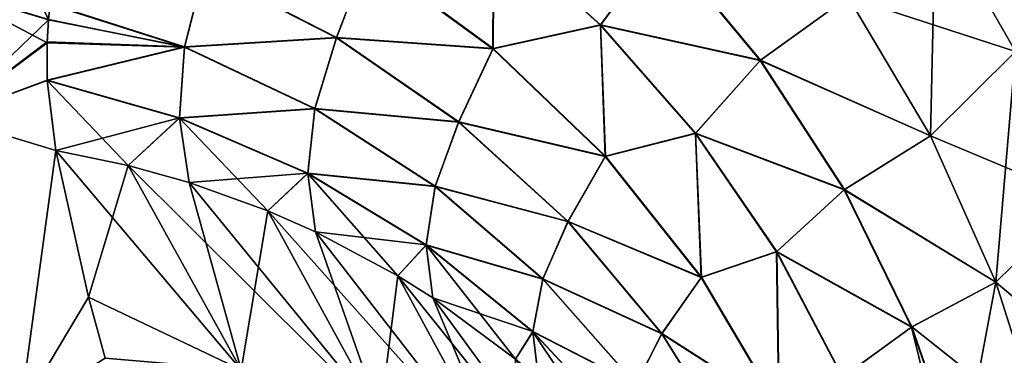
# Model space of a CAD drawing. Header units: metres. Extents: x -37.4 to 37.6, y -35 to 35.
# Tile 3 of 256: x -36.648 to -35.196, y -16.638 to -16.143. Entities that reach past the tile are written whole.
import ezdxf

# ---------------------------------------------------------------- set-up
doc = ezdxf.new("R2010")
doc.units = ezdxf.units.M
doc.layers.add('solid_506616_SW0001', color=7, linetype='CONTINUOUS')

msp = doc.modelspace()

# ---------------------------------------------------------------- linework, layer by layer
at = {"layer": 'solid_506616_SW0001'}
for points in [[(-35.179565, -16.189964, -143.933029), (-35.297615, -15.98372, -143.946823), (-35.149063, -15.863593, -144.105347)], [(-36.761719, -16.09617, -142.612671), (-36.7258, -15.881279, -143.118225), (-36.605644, -16.143187, -142.632019)], [(-36.7258, -15.881279, -143.118225), (-36.603409, -16.119709, -142.689804), (-36.605644, -16.143187, -142.632019)], [(-35.179569, -16.189959, -128.666977), (-35.297615, -15.983714, -128.653168), (-35.426491, -16.109421, -128.82164)], [(-35.305313, -16.314314, -143.778198), (-35.426479, -16.109417, -143.778351), (-35.297615, -15.98372, -143.946823)], [(-35.179565, -16.189964, -143.933029), (-35.305313, -16.314314, -143.778198), (-35.297615, -15.98372, -143.946823)], [(-35.179569, -16.189959, -128.666977), (-35.036598, -16.071548, -128.522354), (-35.297615, -15.983714, -128.653168)], [(-35.949482, -16.009232, -129.176025), (-36.135578, -16.050632, -129.39653), (-35.950302, -16.18615, -129.401733)], [(-35.95002, -16.18557, -143.199356), (-36.135326, -16.049995, -143.204681), (-35.949078, -16.008604, -143.425095)], [(-35.791939, -16.151283, -129.188736), (-35.949482, -16.009232, -129.176025), (-35.950302, -16.18615, -129.401733)], [(-35.95002, -16.18557, -143.199356), (-35.949078, -16.008604, -143.425095), (-35.791515, -16.150715, -143.412292)], [(-35.701283, -16.028082, -128.986023), (-35.949482, -16.009232, -129.176025), (-35.791939, -16.151283, -129.188736)], [(-35.791515, -16.150715, -143.412292), (-35.949078, -16.008604, -143.425095), (-35.700768, -16.027452, -143.614975)], [(-35.556179, -16.203175, -128.997513), (-35.701283, -16.028082, -128.986023), (-35.791939, -16.151283, -129.188736)], [(-35.791515, -16.150715, -143.412292), (-35.700768, -16.027452, -143.614975), (-35.555645, -16.202625, -143.603394)], [(-35.426491, -16.109421, -128.82164), (-35.701283, -16.028082, -128.986023), (-35.556179, -16.203175, -128.997513)], [(-35.555645, -16.202625, -143.603394), (-35.700768, -16.027452, -143.614975), (-35.426479, -16.109417, -143.778351)], [(-36.135578, -16.050632, -129.39653), (-36.376335, -16.069828, -129.638351), (-36.181, -16.169714, -129.638779)], [(-36.180801, -16.169165, -142.962433), (-36.37616, -16.069235, -142.962952), (-36.135326, -16.049995, -143.204681)], [(-35.950302, -16.18615, -129.401733), (-36.135578, -16.050632, -129.39653), (-36.181, -16.169714, -129.638779)], [(-36.180801, -16.169165, -142.962433), (-36.135326, -16.049995, -143.204681), (-35.95002, -16.18557, -143.199356)], [(-36.376335, -16.069828, -129.638351), (-36.603485, -16.120367, -129.911804), (-36.405148, -16.183765, -129.904114)], [(-36.405083, -16.18321, -142.69722), (-36.603409, -16.119709, -142.689804), (-36.37616, -16.069235, -142.962952)], [(-36.181, -16.169714, -129.638779), (-36.376335, -16.069828, -129.638351), (-36.405148, -16.183765, -129.904114)], [(-36.405083, -16.18321, -142.69722), (-36.37616, -16.069235, -142.962952), (-36.180801, -16.169165, -142.962433)], [(-36.761719, -16.09617, -142.612671), (-36.605644, -16.143187, -142.632019), (-36.755455, -16.287432, -142.092545)], [(-36.761616, -16.095779, -129.986267), (-36.607712, -16.17692, -130.05307), (-36.60561, -16.142838, -129.967117)], [(-36.755451, -16.287422, -130.507462), (-36.607712, -16.17692, -130.05307), (-36.761616, -16.095779, -129.986267)], [(-35.305328, -16.314312, -128.821793), (-35.426491, -16.109421, -128.82164), (-35.556179, -16.203175, -128.997513)], [(-35.555645, -16.202625, -143.603394), (-35.426479, -16.109417, -143.778351), (-35.305313, -16.314314, -143.778198)], [(-35.179569, -16.189959, -128.666977), (-35.426491, -16.109421, -128.82164), (-35.305328, -16.314312, -128.821793)], [(-36.605644, -16.143187, -142.632019), (-36.603409, -16.119709, -142.689804), (-36.405083, -16.18321, -142.69722)], [(-36.405148, -16.183765, -129.904114), (-36.603485, -16.120367, -129.911804), (-36.60561, -16.142838, -129.967117)], [(-36.755455, -16.287432, -142.092545), (-36.605644, -16.143187, -142.632019), (-36.607685, -16.175892, -142.549545)], [(-36.405148, -16.183765, -129.904114), (-36.60561, -16.142838, -129.967117), (-36.607712, -16.17692, -130.05307)], [(-36.607685, -16.175892, -142.549545), (-36.605644, -16.143187, -142.632019), (-36.405083, -16.18321, -142.69722)], [(-35.791939, -16.151283, -129.188736), (-35.950302, -16.18615, -129.401733), (-35.784878, -16.34491, -129.389603)], [(-35.784565, -16.344398, -143.211426), (-35.95002, -16.18557, -143.199356), (-35.791515, -16.150715, -143.412292)], [(-35.651836, -16.311012, -129.184433), (-35.791939, -16.151283, -129.188736), (-35.784878, -16.34491, -129.389603)], [(-35.556179, -16.203175, -128.997513), (-35.791939, -16.151283, -129.188736), (-35.651836, -16.311012, -129.184433)], [(-35.651398, -16.310511, -143.416519), (-35.791515, -16.150715, -143.412292), (-35.555645, -16.202625, -143.603394)], [(-35.784565, -16.344398, -143.211426), (-35.791515, -16.150715, -143.412292), (-35.651398, -16.310511, -143.416519)], [(-36.181, -16.169714, -129.638779), (-36.405148, -16.183765, -129.904114), (-36.213009, -16.274424, -129.885452)], [(-36.212925, -16.273912, -142.71579), (-36.405083, -16.18321, -142.69722), (-36.180801, -16.169165, -142.962433)], [(-36.000893, -16.294285, -129.625473), (-36.181, -16.169714, -129.638779), (-36.213009, -16.274424, -129.885452)], [(-36.212925, -16.273912, -142.71579), (-36.180801, -16.169165, -142.962433), (-36.000675, -16.293785, -142.975647)], [(-35.950302, -16.18615, -129.401733), (-36.181, -16.169714, -129.638779), (-36.000893, -16.294285, -129.625473)], [(-36.000675, -16.293785, -142.975647), (-36.180801, -16.169165, -142.962433), (-35.95002, -16.18557, -143.199356)], [(-36.755455, -16.287432, -142.092545), (-36.607685, -16.175892, -142.549545), (-36.607887, -16.232044, -142.402145)], [(-36.755451, -16.287422, -130.507462), (-36.607815, -16.232666, -130.199493), (-36.607712, -16.17692, -130.05307)], [(-36.607887, -16.232044, -142.402145), (-36.607685, -16.175892, -142.549545), (-36.405083, -16.18321, -142.69722)], [(-36.412689, -16.287678, -142.427628), (-36.607887, -16.232044, -142.402145), (-36.405083, -16.18321, -142.69722)], [(-36.405148, -16.183765, -129.904114), (-36.607712, -16.17692, -130.05307), (-36.607815, -16.232666, -130.199493)], [(-36.405148, -16.183765, -129.904114), (-36.607815, -16.232666, -130.199493), (-36.412613, -16.288204, -130.173752)], [(-36.412689, -16.287678, -142.427628), (-36.405083, -16.18321, -142.69722), (-36.212925, -16.273912, -142.71579)], [(-36.213009, -16.274424, -129.885452), (-36.405148, -16.183765, -129.904114), (-36.412613, -16.288204, -130.173752)], [(-35.784878, -16.34491, -129.389603), (-35.950302, -16.18615, -129.401733), (-36.000893, -16.294285, -129.625473)], [(-36.000675, -16.293785, -142.975647), (-35.95002, -16.18557, -143.199356), (-35.784565, -16.344398, -143.211426)], [(-35.432499, -16.394054, -128.986969), (-35.556179, -16.203175, -128.997513), (-35.651836, -16.311012, -129.184433)], [(-35.651398, -16.310511, -143.416519), (-35.555645, -16.202625, -143.603394), (-35.43195, -16.393593, -143.613892)], [(-35.305328, -16.314312, -128.821793), (-35.556179, -16.203175, -128.997513), (-35.432499, -16.394054, -128.986969)], [(-35.43195, -16.393593, -143.613892), (-35.555645, -16.202625, -143.603394), (-35.305313, -16.314314, -143.778198)], [(-35.083511, -16.407246, -128.652115), (-35.179569, -16.189959, -128.666977), (-35.305328, -16.314312, -128.821793)], [(-35.208561, -16.530182, -143.804718), (-35.305313, -16.314314, -143.778198), (-35.179565, -16.189964, -143.933029)], [(-35.083511, -16.407251, -143.947891), (-35.208561, -16.530182, -143.804718), (-35.179565, -16.189964, -143.933029)], [(-36.755455, -16.287432, -142.092545), (-36.607887, -16.232044, -142.402145), (-36.59483, -16.335796, -142.10788)], [(-36.59483, -16.335796, -142.10788), (-36.607887, -16.232044, -142.402145), (-36.412689, -16.287678, -142.427628)], [(-36.755451, -16.287422, -130.507462), (-36.594845, -16.335785, -130.492126), (-36.607815, -16.232666, -130.199493)], [(-36.607815, -16.232666, -130.199493), (-36.594845, -16.335785, -130.492126), (-36.488415, -16.357847, -130.468353)], [(-36.412613, -16.288204, -130.173752), (-36.607815, -16.232666, -130.199493), (-36.488415, -16.357847, -130.468353)], [(-36.223518, -16.369427, -142.46405), (-36.412689, -16.287678, -142.427628), (-36.212925, -16.273912, -142.71579)], [(-36.213009, -16.274424, -129.885452), (-36.412613, -16.288204, -130.173752), (-36.223469, -16.369911, -130.137222)], [(-36.223518, -16.369427, -142.46405), (-36.212925, -16.273912, -142.71579), (-36.035587, -16.388706, -142.7453)], [(-36.035694, -16.38917, -129.85585), (-36.213009, -16.274424, -129.885452), (-36.223469, -16.369911, -130.137222)], [(-36.000893, -16.294285, -129.625473), (-36.213009, -16.274424, -129.885452), (-36.035694, -16.38917, -129.85585)], [(-36.035587, -16.388706, -142.7453), (-36.212925, -16.273912, -142.71579), (-36.000675, -16.293785, -142.975647)], [(-36.647617, -16.721338, -131.946487), (-36.755451, -16.287422, -130.507462), (-36.799084, -16.666359, -131.959503)], [(-36.755455, -16.287432, -142.092545), (-36.647617, -16.721344, -140.653488), (-36.79908, -16.666365, -140.640472)], [(-36.755455, -16.287432, -142.092545), (-36.59483, -16.335796, -142.10788), (-36.647617, -16.721344, -140.653488)], [(-36.647617, -16.721338, -131.946487), (-36.594845, -16.335785, -130.492126), (-36.755451, -16.287422, -130.507462)], [(-36.488407, -16.357853, -142.131653), (-36.59483, -16.335796, -142.10788), (-36.412689, -16.287678, -142.427628)], [(-36.412613, -16.288204, -130.173752), (-36.488415, -16.357847, -130.468353), (-36.398392, -16.38299, -130.445953)], [(-36.398392, -16.382992, -142.154037), (-36.488407, -16.357853, -142.131653), (-36.412689, -16.287678, -142.427628)], [(-36.398392, -16.382992, -142.154037), (-36.412689, -16.287678, -142.427628), (-36.223518, -16.369427, -142.46405)], [(-36.412613, -16.288204, -130.173752), (-36.398392, -16.38299, -130.445953), (-36.282333, -16.424875, -130.413742)], [(-36.223469, -16.369911, -130.137222), (-36.412613, -16.288204, -130.173752), (-36.282333, -16.424875, -130.413742)], [(-35.83987, -16.440878, -129.59874), (-36.000893, -16.294285, -129.625473), (-36.035694, -16.38917, -129.85585)], [(-36.035587, -16.388706, -142.7453), (-36.000675, -16.293785, -142.975647), (-35.839638, -16.440434, -143.002319)], [(-35.784878, -16.34491, -129.389603), (-36.000893, -16.294285, -129.625473), (-35.83987, -16.440878, -129.59874)], [(-35.839638, -16.440434, -143.002319), (-36.000675, -16.293785, -142.975647), (-35.784565, -16.344398, -143.211426)], [(-35.651836, -16.311012, -129.184433), (-35.784878, -16.34491, -129.389603), (-35.643177, -16.523195, -129.360397)], [(-35.642841, -16.522757, -143.24057), (-35.784565, -16.344398, -143.211426), (-35.651398, -16.310511, -143.416519)], [(-35.531994, -16.485212, -129.163208), (-35.651836, -16.311012, -129.184433), (-35.643177, -16.523195, -129.360397)], [(-35.432499, -16.394054, -128.986969), (-35.651836, -16.311012, -129.184433), (-35.531994, -16.485212, -129.163208)], [(-35.531536, -16.484785, -143.437698), (-35.651398, -16.310511, -143.416519), (-35.43195, -16.393593, -143.613892)], [(-35.642841, -16.522757, -143.24057), (-35.651398, -16.310511, -143.416519), (-35.531536, -16.484785, -143.437698)], [(-35.208572, -16.530176, -128.795273), (-35.305328, -16.314312, -128.821793), (-35.432499, -16.394054, -128.986969)], [(-35.43195, -16.393593, -143.613892), (-35.305313, -16.314314, -143.778198), (-35.208561, -16.530182, -143.804718)], [(-35.083511, -16.407246, -128.652115), (-35.305328, -16.314312, -128.821793), (-35.208572, -16.530176, -128.795273)], [(-36.647617, -16.721338, -131.946487), (-36.546646, -16.552124, -131.190735), (-36.594845, -16.335785, -130.492126)], [(-36.647617, -16.721344, -140.653488), (-36.59483, -16.335796, -142.10788), (-36.546642, -16.552132, -141.409241)], [(-36.488415, -16.357847, -130.468353), (-36.594845, -16.335785, -130.492126), (-36.546646, -16.552124, -131.190735)], [(-36.321686, -16.659447, -141.204254), (-36.59483, -16.335796, -142.10788), (-36.488407, -16.357853, -142.131653)], [(-36.321686, -16.659447, -141.204254), (-36.546642, -16.552132, -141.409241), (-36.59483, -16.335796, -142.10788)], [(-35.643177, -16.523195, -129.360397), (-35.784878, -16.34491, -129.389603), (-35.83987, -16.440878, -129.59874)], [(-35.839638, -16.440434, -143.002319), (-35.784565, -16.344398, -143.211426), (-35.642841, -16.522757, -143.24057)], [(-36.32169, -16.659447, -131.395737), (-36.488415, -16.357847, -130.468353), (-36.546646, -16.552124, -131.190735)], [(-36.398392, -16.38299, -130.445953), (-36.488415, -16.357847, -130.468353), (-36.32169, -16.659447, -131.395737)], [(-36.116512, -16.727854, -141.260559), (-36.488407, -16.357853, -142.131653), (-36.398392, -16.382992, -142.154037)], [(-36.116512, -16.727854, -141.260559), (-36.321686, -16.659447, -141.204254), (-36.488407, -16.357853, -142.131653)], [(-36.28233, -16.424871, -142.186249), (-36.398392, -16.382992, -142.154037), (-36.223518, -16.369427, -142.46405)], [(-36.223469, -16.369911, -130.137222), (-36.282333, -16.424875, -130.413742), (-36.21199, -16.455921, -130.392227)], [(-36.21199, -16.455915, -142.207764), (-36.28233, -16.424871, -142.186249), (-36.223518, -16.369427, -142.46405)], [(-36.048618, -16.475166, -142.509064), (-36.223518, -16.369427, -142.46405), (-36.035587, -16.388706, -142.7453)], [(-36.21199, -16.455915, -142.207764), (-36.223518, -16.369427, -142.46405), (-36.048618, -16.475166, -142.509064)], [(-36.223469, -16.369911, -130.137222), (-36.21199, -16.455921, -130.392227), (-36.090508, -16.520891, -130.351059)], [(-36.048592, -16.475605, -130.092148), (-36.223469, -16.369911, -130.137222), (-36.090508, -16.520891, -130.351059)], [(-36.035694, -16.38917, -129.85585), (-36.223469, -16.369911, -130.137222), (-36.048592, -16.475605, -130.092148)], [(-36.282333, -16.424875, -130.413742), (-36.398392, -16.38299, -130.445953), (-36.32169, -16.659447, -131.395737)], [(-36.116512, -16.727854, -141.260559), (-36.398392, -16.382992, -142.154037), (-36.28233, -16.424871, -142.186249)], [(-36.048618, -16.475166, -142.509064), (-36.035587, -16.388706, -142.7453), (-35.876663, -16.525269, -142.785187)], [(-35.876781, -16.525684, -129.815918), (-36.035694, -16.38917, -129.85585), (-36.048592, -16.475605, -130.092148)], [(-35.83987, -16.440878, -129.59874), (-36.035694, -16.38917, -129.85585), (-35.876781, -16.525684, -129.815918)], [(-35.876663, -16.525269, -142.785187), (-36.035587, -16.388706, -142.7453), (-35.839638, -16.440434, -143.002319)], [(-35.333084, -16.596323, -128.95459), (-35.432499, -16.394054, -128.986969), (-35.531994, -16.485212, -129.163208)], [(-35.531536, -16.484785, -143.437698), (-35.43195, -16.393593, -143.613892), (-35.332527, -16.595953, -143.646225)], [(-35.208572, -16.530176, -128.795273), (-35.432499, -16.394054, -128.986969), (-35.333084, -16.596323, -128.95459)], [(-35.332527, -16.595953, -143.646225), (-35.43195, -16.393593, -143.613892), (-35.208561, -16.530182, -143.804718)], [(-35.083511, -16.407246, -128.652115), (-35.208572, -16.530176, -128.795273), (-35.050995, -16.663366, -128.647675)], [(-35.083511, -16.407251, -143.947891), (-35.139061, -16.75, -143.856766), (-35.208561, -16.530182, -143.804718)], [(-36.116512, -16.727854, -131.339447), (-36.282333, -16.424875, -130.413742), (-36.32169, -16.659447, -131.395737)], [(-36.21199, -16.455921, -130.392227), (-36.282333, -16.424875, -130.413742), (-36.116512, -16.727854, -131.339447)], [(-35.925533, -16.825771, -141.322876), (-36.28233, -16.424871, -142.186249), (-36.21199, -16.455915, -142.207764)], [(-35.925533, -16.825771, -141.322876), (-36.116512, -16.727854, -141.260559), (-36.28233, -16.424871, -142.186249)], [(-35.701374, -16.606358, -129.559128), (-35.83987, -16.440878, -129.59874), (-35.876781, -16.525684, -129.815918)], [(-35.876663, -16.525269, -142.785187), (-35.839638, -16.440434, -143.002319), (-35.70113, -16.605967, -143.04187)], [(-35.643177, -16.523195, -129.360397), (-35.83987, -16.440878, -129.59874), (-35.701374, -16.606358, -129.559128)], [(-35.70113, -16.605967, -143.04187), (-35.839638, -16.440434, -143.002319), (-35.642841, -16.522757, -143.24057)], [(-36.0905, -16.520882, -142.248932), (-36.21199, -16.455915, -142.207764), (-36.048618, -16.475166, -142.509064)], [(-35.925533, -16.825771, -141.322876), (-36.21199, -16.455915, -142.207764), (-36.0905, -16.520882, -142.248932)], [(-36.090508, -16.520891, -130.351059), (-36.21199, -16.455921, -130.392227), (-36.116512, -16.727854, -131.339447)], [(-36.048592, -16.475605, -130.092148), (-36.090508, -16.520891, -130.351059), (-36.039196, -16.553186, -130.33197)], [(-36.039188, -16.553175, -142.268036), (-36.0905, -16.520882, -142.248932), (-36.048618, -16.475166, -142.509064)], [(-35.891392, -16.602835, -142.561752), (-36.048618, -16.475166, -142.509064), (-35.876663, -16.525269, -142.785187)], [(-36.039188, -16.553175, -142.268036), (-36.048618, -16.475166, -142.509064), (-35.891392, -16.602835, -142.561752)], [(-36.048592, -16.475605, -130.092148), (-36.039196, -16.553186, -130.33197), (-35.917198, -16.643761, -130.281693)], [(-35.891384, -16.60323, -130.039398), (-36.048592, -16.475605, -130.092148), (-35.917198, -16.643761, -130.281693)], [(-35.876781, -16.525684, -129.815918), (-36.048592, -16.475605, -130.092148), (-35.891384, -16.60323, -130.039398)], [(-35.531994, -16.485212, -129.163208), (-35.643177, -16.523195, -129.360397), (-35.528519, -16.716827, -129.314804)], [(-35.528172, -16.716465, -143.286133), (-35.642841, -16.522757, -143.24057), (-35.531536, -16.484785, -143.437698)], [(-35.434807, -16.670391, -129.125473), (-35.531994, -16.485212, -129.163208), (-35.528519, -16.716827, -129.314804)], [(-35.333084, -16.596323, -128.95459), (-35.531994, -16.485212, -129.163208), (-35.434807, -16.670391, -129.125473)], [(-35.434345, -16.670034, -143.475418), (-35.531536, -16.484785, -143.437698), (-35.332527, -16.595953, -143.646225)], [(-35.528172, -16.716465, -143.286133), (-35.531536, -16.484785, -143.437698), (-35.434345, -16.670034, -143.475418)], [(-35.925533, -16.825771, -131.27713), (-36.090508, -16.520891, -130.351059), (-36.116512, -16.727854, -131.339447)], [(-36.039196, -16.553186, -130.33197), (-36.090508, -16.520891, -130.351059), (-35.925533, -16.825771, -131.27713)], [(-35.776291, -16.913343, -141.513596), (-36.0905, -16.520882, -142.248932), (-36.039188, -16.553175, -142.268036)], [(-35.776291, -16.913343, -141.513596), (-35.925533, -16.825771, -141.322876), (-36.0905, -16.520882, -142.248932)], [(-35.70113, -16.605967, -143.04187), (-35.642841, -16.522757, -143.24057), (-35.528172, -16.716465, -143.286133)], [(-35.891392, -16.602835, -142.561752), (-35.876663, -16.525269, -142.785187), (-35.739361, -16.680838, -142.83461)], [(-35.739487, -16.681206, -129.766434), (-35.876781, -16.525684, -129.815918), (-35.891384, -16.60323, -130.039398)], [(-35.701374, -16.606358, -129.559128), (-35.876781, -16.525684, -129.815918), (-35.739487, -16.681206, -129.766434)], [(-35.739361, -16.680838, -142.83461), (-35.876663, -16.525269, -142.785187), (-35.70113, -16.605967, -143.04187)], [(-35.528519, -16.716827, -129.314804), (-35.643177, -16.523195, -129.360397), (-35.701374, -16.606358, -129.559128)], [(-35.208572, -16.530176, -128.795273), (-35.333084, -16.596323, -128.95459), (-35.260204, -16.805458, -128.901108)], [(-35.332527, -16.595953, -143.646225), (-35.208561, -16.530182, -143.804718), (-35.139061, -16.75, -143.856766)], [(-35.208572, -16.530176, -128.795273), (-35.260204, -16.805458, -128.901108), (-35.139061, -16.75, -128.74324)], [(-35.208572, -16.530176, -128.795273), (-35.139061, -16.75, -128.74324), (-35.050995, -16.663366, -128.647675)], [(-36.647617, -16.721338, -131.946487), (-36.521912, -16.642094, -131.513138), (-36.546646, -16.552124, -131.190735)], [(-36.647617, -16.721344, -140.653488), (-36.546642, -16.552132, -141.409241), (-36.521912, -16.642096, -141.086868)], [(-36.32169, -16.659447, -131.395737), (-36.546646, -16.552124, -131.190735), (-36.521912, -16.642094, -131.513138)], [(-36.321686, -16.659447, -141.204254), (-36.521912, -16.642096, -141.086868), (-36.546642, -16.552132, -141.409241)], [(-35.917198, -16.643761, -130.281693), (-36.039196, -16.553186, -130.33197), (-35.925533, -16.825771, -131.27713)], [(-35.917183, -16.643747, -142.318298), (-36.039188, -16.553175, -142.268036), (-35.891392, -16.602835, -142.561752)], [(-35.776291, -16.913343, -141.513596), (-36.039188, -16.553175, -142.268036), (-35.917183, -16.643747, -142.318298)], [(-35.891384, -16.60323, -130.039398), (-35.917198, -16.643761, -130.281693), (-35.883301, -16.67293, -130.266327)], [(-35.883289, -16.672915, -142.333679), (-35.917183, -16.643747, -142.318298), (-35.891392, -16.602835, -142.561752)], [(-35.754898, -16.74995, -142.621094), (-35.891392, -16.602835, -142.561752), (-35.739361, -16.680838, -142.83461)], [(-35.883289, -16.672915, -142.333679), (-35.891392, -16.602835, -142.561752), (-35.754898, -16.74995, -142.621094)], [(-35.891384, -16.60323, -130.039398), (-35.883301, -16.67293, -130.266327), (-35.766251, -16.79076, -130.207184)], [(-35.754902, -16.750301, -129.979996), (-35.891384, -16.60323, -130.039398), (-35.766251, -16.79076, -130.207184)], [(-35.739487, -16.681206, -129.766434), (-35.891384, -16.60323, -130.039398), (-35.754902, -16.750301, -129.979996)], [(-35.588367, -16.787184, -129.507507), (-35.701374, -16.606358, -129.559128), (-35.739487, -16.681206, -129.766434)], [(-35.739361, -16.680838, -142.83461), (-35.70113, -16.605967, -143.04187), (-35.58812, -16.786846, -143.093475)], [(-35.528519, -16.716827, -129.314804), (-35.701374, -16.606358, -129.559128), (-35.588367, -16.787184, -129.507507)], [(-35.58812, -16.786846, -143.093475), (-35.70113, -16.605967, -143.04187), (-35.528172, -16.716465, -143.286133)], [(-35.333084, -16.596323, -128.95459), (-35.434807, -16.670391, -129.125473), (-35.27924, -16.81521, -128.929733)], [(-35.434345, -16.670034, -143.475418), (-35.332527, -16.595953, -143.646225), (-35.259647, -16.80518, -143.699707)], [(-35.333084, -16.596323, -128.95459), (-35.27924, -16.81521, -128.929733), (-35.260204, -16.805458, -128.901108)], [(-35.332527, -16.595953, -143.646225), (-35.139061, -16.75, -143.856766), (-35.259647, -16.80518, -143.699707)]]:
    msp.add_3dface(points, dxfattribs=at)

doc.saveas('drawing.dxf')
